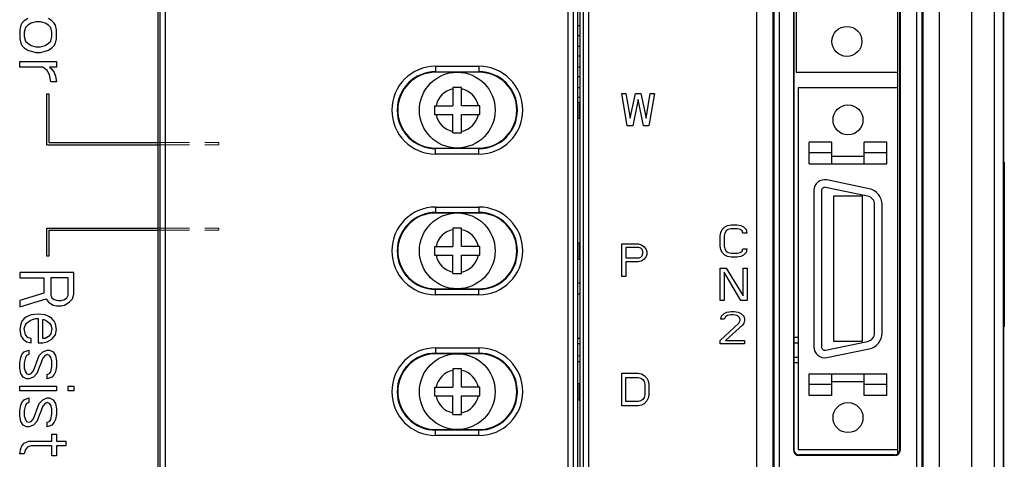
# Model space of a CAD drawing. Extents: x 101 to 1769, y -117 to 553.
# Tile 48 of 60: x 1307 to 1398, y 222 to 262. Entities that reach past the tile are written whole.
import ezdxf

# ---------------------------------------------------------------- set-up
doc = ezdxf.new("R2010")
doc.units = 0
doc.header["$LTSCALE"] = 23.1
doc.header["$MEASUREMENT"] = 0
doc.linetypes.add('HIDDEN2', pattern=[0.1875, 0.125, -0.0625])
doc.layers.get('0').update_dxf_attribs({"linetype": 'CONTINUOUS'})
doc.layers.add('AM_9', color=253, linetype='CONTINUOUS', lineweight=0)

msp = doc.modelspace()

# ---------------------------------------------------------------- linework, layer by layer
at = {"color": 7, "linetype": 'Continuous'}
for p, q in [((1397.824, 184.881), (1397.824, 423.817)), ((1397.859, 184.849), (1397.859, 423.849)), ((1396.986, 185.72), (1396.986, 422.979)), ((1394.899, 186.884), (1394.899, 421.814)), ((1358.705, 206.189), (1358.705, 365.809)), ((1358.99, 365.809), (1358.99, 206.189)), ((1359.489, 365.809), (1359.489, 206.189)), ((1319.718, 208.892), (1319.718, 365.258)), ((1319.871, 365.412), (1319.871, 205.245)), ((1320.37, 365.412), (1320.37, 204.746)), ((1357.602, 207.442), (1357.602, 365.19)), ((1358.102, 207.442), (1358.102, 365.19)), ((1358.47, 363.538), (1358.47, 207.074)), ((1375.04, 200.999), (1375.04, 310.349)), ((1376.538, 200.999), (1376.538, 310.349)), ((1376.638, 200.999), (1376.638, 310.349)), ((1377.138, 200.999), (1377.138, 310.349)), ((1389.78, 310.349), (1389.78, 200.999)), ((1390.28, 310.349), (1390.28, 200.999)), ((1390.38, 310.349), (1390.38, 200.999)), ((1391.878, 310.349), (1391.878, 200.999)), ((1378.415, 309.749), (1378.415, 222.399)), ((1378.459, 309.749), (1378.459, 222.399)), ((1378.659, 309.749), (1378.659, 257.249)), ((1388.059, 222.01), (1388.059, 310.138)), ((1388.259, 222.399), (1388.259, 309.749)), ((1388.303, 222.399), (1388.303, 309.749)), ((1307.357, 262.001), (1307.145, 261.793)), ((1307.677, 262.21), (1307.357, 262.001)), ((1309.911, 262.001), (1309.591, 262.21)), ((1310.123, 261.793), (1309.911, 262.001)), ((1307.038, 261.585), (1306.932, 261.168)), ((1306.932, 261.168), (1306.932, 260.335)), ((1307.145, 261.793), (1307.038, 261.585)), ((1307.464, 261.376), (1307.357, 260.96)), ((1307.677, 261.585), (1307.464, 261.376)), ((1307.996, 261.793), (1307.677, 261.585)), ((1308.421, 261.897), (1307.996, 261.793)), ((1308.847, 261.897), (1308.421, 261.897)), ((1309.272, 261.793), (1308.847, 261.897)), ((1309.591, 261.585), (1309.272, 261.793)), ((1309.804, 261.376), (1309.591, 261.585)), ((1309.911, 260.96), (1309.804, 261.376)), ((1310.23, 261.585), (1310.123, 261.793)), ((1310.336, 261.168), (1310.23, 261.585)), ((1310.336, 260.335), (1310.336, 261.168)), ((1358.47, 261.559), (1358.705, 261.559)), ((1306.932, 260.335), (1307.038, 259.918)), ((1307.357, 260.96), (1307.357, 260.543)), ((1307.357, 260.543), (1307.464, 260.126)), ((1309.804, 260.126), (1309.911, 260.543)), ((1309.911, 260.543), (1309.911, 260.96)), ((1310.23, 259.918), (1310.336, 260.335)), ((1358.47, 260.654), (1358.705, 260.654)), ((1307.038, 259.918), (1307.145, 259.71)), ((1307.145, 259.71), (1307.357, 259.501)), ((1307.357, 259.501), (1307.677, 259.293)), ((1307.464, 260.126), (1307.677, 259.918)), ((1307.677, 259.918), (1307.996, 259.71)), ((1307.677, 259.293), (1308.421, 259.085)), ((1307.996, 259.71), (1308.421, 259.606)), ((1308.421, 259.606), (1308.847, 259.606)), ((1308.847, 259.606), (1309.272, 259.71)), ((1309.272, 259.71), (1309.591, 259.918)), ((1309.272, 259.189), (1309.591, 259.293)), ((1309.591, 259.918), (1309.804, 260.126)), ((1309.591, 259.293), (1309.911, 259.501)), ((1309.911, 259.501), (1310.123, 259.71)), ((1310.123, 259.71), (1310.23, 259.918)), ((1358.47, 259.654), (1358.705, 259.654)), ((1308.421, 259.085), (1308.847, 259.085)), ((1308.847, 259.085), (1309.272, 259.189)), ((1358.47, 258.749), (1358.705, 258.749)), ((1306.932, 258.251), (1310.336, 258.251)), ((1306.932, 257.731), (1306.932, 258.251)), ((1309.059, 257.731), (1306.932, 257.731)), ((1309.485, 257.418), (1309.059, 257.731)), ((1310.336, 257.731), (1309.698, 257.731)), ((1309.698, 257.731), (1309.911, 257.522)), ((1309.911, 257.522), (1310.123, 257.21)), ((1310.336, 258.251), (1310.336, 257.731)), ((1345.362, 257.799), (1345.362, 257.247)), ((1345.362, 257.799), (1349.362, 257.799)), ((1349.362, 257.799), (1349.362, 257.247)), ((1358.47, 257.749), (1358.705, 257.749)), ((1309.698, 257.001), (1309.485, 257.418)), ((1309.804, 256.376), (1309.698, 257.001)), ((1310.123, 257.21), (1310.23, 256.897)), ((1310.23, 256.897), (1310.336, 256.376)), ((1345.362, 257.299), (1349.362, 257.299)), ((1349.362, 257.247), (1345.362, 257.247)), ((1358.47, 256.844), (1358.705, 256.844)), ((1378.659, 257.249), (1388.059, 257.249)), ((1310.336, 256.376), (1309.804, 256.376)), ((1346.959, 255.849), (1346.959, 254.149)), ((1347.759, 255.849), (1346.959, 255.849)), ((1347.759, 254.149), (1347.759, 255.849)), ((1358.47, 255.844), (1358.705, 255.844)), ((1378.859, 255.799), (1378.859, 222.399)), ((1388.059, 255.799), (1378.859, 255.799)), ((1309.432, 255.251), (1309.632, 255.251)), ((1309.432, 250.551), (1309.432, 255.251)), ((1309.632, 255.251), (1309.632, 250.751)), ((1358.47, 254.939), (1358.705, 254.939)), ((1362.57, 255.291), (1362.945, 255.291)), ((1363.07, 252.291), (1362.57, 255.291)), ((1362.945, 255.291), (1363.32, 252.993)), ((1363.32, 252.993), (1363.82, 255.291)), ((1364.07, 254.717), (1363.57, 252.291)), ((1363.82, 255.291), (1364.32, 255.291)), ((1364.57, 252.291), (1364.07, 254.717)), ((1364.32, 255.291), (1364.82, 252.993)), ((1364.82, 252.993), (1365.195, 255.291)), ((1365.57, 255.291), (1365.07, 252.291)), ((1365.195, 255.291), (1365.57, 255.291)), ((1345.259, 254.149), (1346.959, 254.149)), ((1345.259, 254.149), (1345.259, 253.349)), ((1349.459, 254.149), (1347.759, 254.149)), ((1349.459, 253.349), (1349.459, 254.149)), ((1358.47, 254.499), (1358.609, 254.499)), ((1358.609, 254.499), (1358.609, 252.999)), ((1358.609, 253.939), (1358.705, 253.939)), ((1345.259, 253.349), (1346.959, 253.349)), ((1346.959, 251.649), (1346.959, 253.349)), ((1347.759, 251.649), (1347.759, 253.349)), ((1347.759, 253.349), (1349.459, 253.349)), ((1358.47, 252.999), (1358.609, 252.999)), ((1363.57, 252.291), (1363.07, 252.291)), ((1365.07, 252.291), (1364.57, 252.291)), ((1346.959, 251.649), (1347.759, 251.649)), ((1309.432, 250.551), (1319.718, 250.551)), ((1309.632, 250.751), (1319.718, 250.751)), ((1345.362, 249.695), (1345.362, 250.247)), ((1345.362, 250.247), (1349.362, 250.247)), ((1349.362, 250.194), (1345.362, 250.194)), ((1349.362, 249.695), (1349.362, 250.247)), ((1379.859, 248.799), (1379.859, 250.799)), ((1381.959, 250.799), (1379.859, 250.799)), ((1381.959, 248.799), (1381.959, 250.799)), ((1384.959, 248.799), (1384.959, 250.799)), ((1387.059, 250.799), (1384.959, 250.799)), ((1387.059, 248.799), (1387.059, 250.799)), ((1349.362, 249.695), (1345.362, 249.695)), ((1381.959, 249.799), (1379.859, 249.799)), ((1381.959, 249.499), (1384.959, 249.499)), ((1387.059, 249.799), (1384.959, 249.799)), ((1379.859, 248.799), (1387.059, 248.799)), ((1397.9, 248.949), (1397.9, 233.749)), ((1385.271, 245.808), (1381.37, 246.613)), ((1385.412, 246.493), (1381.511, 247.298)), ((1380.309, 246.319), (1380.309, 231.879)), ((1381.009, 246.319), (1381.009, 231.879)), ((1382.109, 245.799), (1382.109, 232.399)), ((1384.809, 245.799), (1382.109, 245.799)), ((1384.809, 232.399), (1384.809, 245.799)), ((1345.362, 244.799), (1345.362, 244.247)), ((1345.362, 244.799), (1349.362, 244.799)), ((1349.362, 244.799), (1349.362, 244.247)), ((1385.909, 233.174), (1385.909, 245.024)), ((1386.609, 233.174), (1386.609, 245.024)), ((1345.362, 244.299), (1349.362, 244.299)), ((1349.362, 244.247), (1345.362, 244.247)), ((1371.827, 242.714), (1372.082, 242.969)), ((1372.082, 242.969), (1372.337, 243.097)), ((1372.337, 243.097), (1372.657, 243.16)), ((1372.657, 243.16), (1373.231, 243.16)), ((1373.231, 243.16), (1373.55, 243.097)), ((1373.55, 243.097), (1373.806, 242.969)), ((1373.806, 242.969), (1374.061, 242.714)), ((1309.432, 242.851), (1319.718, 242.851)), ((1309.432, 240.251), (1309.432, 242.851)), ((1309.632, 242.651), (1319.718, 242.651)), ((1309.632, 242.651), (1309.632, 240.251)), ((1346.959, 242.849), (1346.959, 241.149)), ((1347.759, 242.849), (1346.959, 242.849)), ((1347.759, 241.149), (1347.759, 242.849)), ((1371.635, 242.139), (1371.699, 242.458)), ((1371.635, 241.182), (1371.635, 242.139)), ((1371.699, 242.458), (1371.827, 242.714)), ((1372.082, 242.394), (1372.018, 242.139)), ((1372.018, 242.139), (1372.018, 241.182)), ((1372.21, 242.586), (1372.082, 242.394)), ((1372.401, 242.714), (1372.21, 242.586)), ((1372.657, 242.777), (1372.401, 242.714)), ((1373.231, 242.777), (1372.657, 242.777)), ((1373.486, 242.714), (1373.231, 242.777)), ((1373.678, 242.586), (1373.486, 242.714)), ((1373.742, 242.394), (1373.678, 242.586)), ((1374.125, 242.394), (1373.742, 242.394)), ((1374.061, 242.714), (1374.125, 242.394)), ((1345.259, 241.149), (1345.259, 240.349)), ((1345.259, 241.149), (1346.959, 241.149)), ((1349.459, 241.149), (1347.759, 241.149)), ((1349.459, 240.349), (1349.459, 241.149)), ((1358.47, 241.499), (1358.609, 241.499)), ((1358.609, 241.499), (1358.609, 239.999)), ((1362.57, 238.387), (1362.57, 241.387)), ((1362.57, 241.387), (1364.07, 241.387)), ((1364.132, 241.067), (1362.945, 241.067)), ((1362.945, 241.067), (1362.945, 240.11)), ((1364.07, 241.387), (1364.382, 241.323)), ((1364.32, 241.004), (1364.132, 241.067)), ((1364.382, 241.323), (1364.632, 241.131)), ((1364.632, 241.131), (1364.82, 240.876)), ((1371.699, 240.862), (1371.635, 241.182)), ((1372.018, 241.182), (1372.082, 240.926)), ((1309.632, 240.251), (1309.432, 240.251)), ((1345.259, 240.349), (1346.959, 240.349)), ((1346.959, 238.649), (1346.959, 240.349)), ((1347.759, 238.649), (1347.759, 240.349)), ((1347.759, 240.349), (1349.459, 240.349)), ((1364.132, 240.11), (1364.32, 240.174)), ((1364.445, 240.876), (1364.32, 241.004)), ((1364.32, 240.174), (1364.445, 240.301)), ((1364.507, 240.684), (1364.445, 240.876)), ((1364.445, 240.301), (1364.507, 240.493)), ((1364.507, 240.493), (1364.507, 240.684)), ((1364.82, 240.238), (1364.632, 239.982)), ((1364.82, 240.876), (1364.882, 240.684)), ((1364.882, 240.429), (1364.82, 240.238)), ((1364.882, 240.684), (1364.882, 240.429)), ((1371.827, 240.607), (1371.699, 240.862)), ((1372.082, 240.352), (1371.827, 240.607)), ((1372.082, 240.926), (1372.21, 240.735)), ((1372.337, 240.224), (1372.082, 240.352)), ((1372.21, 240.735), (1372.401, 240.607)), ((1372.657, 240.16), (1372.337, 240.224)), ((1372.401, 240.607), (1372.657, 240.543)), ((1372.657, 240.543), (1373.231, 240.543)), ((1373.231, 240.16), (1372.657, 240.16)), ((1373.231, 240.543), (1373.486, 240.607)), ((1373.55, 240.224), (1373.231, 240.16)), ((1373.486, 240.607), (1373.678, 240.735)), ((1373.806, 240.352), (1373.55, 240.224)), ((1373.678, 240.735), (1373.742, 240.926)), ((1373.742, 240.926), (1374.125, 240.926)), ((1374.061, 240.607), (1373.806, 240.352)), ((1374.125, 240.926), (1374.061, 240.607)), ((1358.47, 239.999), (1358.609, 239.999)), ((1362.945, 240.11), (1364.132, 240.11)), ((1364.07, 239.727), (1362.945, 239.727)), ((1362.945, 239.727), (1362.945, 238.387)), ((1364.382, 239.791), (1364.07, 239.727)), ((1364.632, 239.982), (1364.382, 239.791)), ((1311.932, 238.751), (1306.932, 238.751)), ((1306.932, 238.751), (1306.932, 238.251)), ((1311.932, 236.751), (1311.932, 238.751)), ((1346.959, 238.649), (1347.759, 238.649)), ((1362.945, 238.387), (1362.57, 238.387)), ((1371.635, 236.16), (1371.635, 239.16)), ((1371.635, 239.16), (1372.198, 239.16)), ((1372.01, 238.777), (1372.01, 236.16)), ((1373.573, 236.16), (1372.01, 238.777)), ((1372.198, 239.16), (1373.76, 236.607)), ((1373.76, 236.607), (1373.76, 239.16)), ((1373.76, 239.16), (1374.135, 239.16)), ((1374.135, 239.16), (1374.135, 236.16)), ((1306.932, 238.251), (1309.166, 238.251)), ((1309.166, 238.251), (1309.166, 236.835)), ((1311.4, 238.251), (1309.804, 238.251)), ((1309.804, 238.251), (1309.804, 236.668)), ((1311.4, 236.668), (1311.4, 238.251)), ((1358.47, 237.794), (1358.705, 237.794)), ((1309.166, 236.835), (1306.932, 236.168)), ((1309.804, 236.668), (1309.911, 236.418)), ((1311.294, 236.418), (1311.4, 236.668)), ((1311.825, 236.335), (1311.932, 236.751)), ((1345.362, 236.695), (1345.362, 237.247)), ((1345.362, 237.247), (1349.362, 237.247)), ((1349.362, 237.194), (1345.362, 237.194)), ((1349.362, 236.695), (1345.362, 236.695)), ((1349.362, 236.695), (1349.362, 237.247)), ((1358.47, 236.794), (1358.705, 236.794)), ((1306.932, 235.585), (1309.379, 236.335)), ((1306.932, 236.168), (1306.932, 235.585)), ((1309.379, 236.335), (1309.591, 236.001)), ((1309.591, 236.001), (1310.017, 235.751)), ((1309.911, 236.418), (1310.123, 236.251)), ((1310.017, 235.751), (1310.336, 235.668)), ((1310.123, 236.251), (1310.442, 236.168)), ((1310.336, 235.668), (1310.762, 235.668)), ((1310.442, 236.168), (1310.762, 236.168)), ((1310.762, 236.168), (1311.081, 236.251)), ((1310.762, 235.668), (1311.081, 235.751)), ((1311.081, 236.251), (1311.294, 236.418)), ((1311.081, 235.751), (1311.506, 236.001)), ((1311.506, 236.001), (1311.825, 236.335)), ((1372.01, 236.16), (1371.635, 236.16)), ((1374.135, 236.16), (1373.573, 236.16)), ((1307.996, 234.835), (1307.57, 234.668)), ((1308.634, 234.918), (1307.996, 234.835)), ((1309.272, 234.835), (1308.634, 234.918)), ((1309.698, 234.668), (1309.272, 234.835)), ((1371.698, 234.458), (1371.76, 234.714)), ((1371.76, 234.714), (1372.01, 234.969)), ((1372.01, 234.969), (1372.26, 235.097)), ((1372.323, 234.777), (1372.135, 234.65)), ((1372.26, 235.097), (1372.698, 235.16)), ((1372.635, 234.841), (1372.323, 234.777)), ((1372.885, 234.841), (1372.635, 234.841)), ((1372.698, 235.16), (1372.948, 235.16)), ((1373.198, 234.777), (1372.885, 234.841)), ((1372.948, 235.16), (1373.323, 235.097)), ((1373.385, 234.65), (1373.198, 234.777)), ((1373.323, 235.097), (1373.573, 234.969)), ((1373.573, 234.969), (1373.823, 234.714)), ((1373.823, 234.714), (1373.885, 234.458)), ((1307.038, 234.001), (1306.932, 233.501)), ((1307.145, 234.251), (1307.038, 234.001)), ((1307.357, 234.501), (1307.145, 234.251)), ((1307.57, 234.668), (1307.357, 234.501)), ((1307.357, 233.585), (1307.464, 233.918)), ((1307.464, 233.918), (1307.57, 234.085)), ((1307.57, 234.085), (1307.889, 234.335)), ((1307.889, 234.335), (1308.102, 234.418)), ((1308.102, 234.418), (1308.421, 234.501)), ((1308.421, 234.501), (1308.634, 234.501)), ((1308.634, 234.501), (1308.634, 232.251)), ((1309.059, 234.418), (1309.166, 234.418)), ((1309.059, 232.668), (1309.059, 234.418)), ((1309.166, 234.418), (1309.379, 234.335)), ((1309.379, 234.335), (1309.698, 234.085)), ((1309.911, 234.501), (1309.698, 234.668)), ((1309.698, 234.085), (1309.804, 233.918)), ((1309.804, 233.918), (1309.911, 233.585)), ((1310.123, 234.251), (1309.911, 234.501)), ((1310.23, 234.001), (1310.123, 234.251)), ((1310.336, 233.501), (1310.23, 234.001)), ((1371.635, 232.48), (1373.385, 234.075)), ((1372.01, 234.458), (1371.698, 234.458)), ((1372.135, 234.65), (1372.01, 234.458)), ((1373.698, 233.884), (1372.135, 232.48)), ((1373.51, 234.458), (1373.385, 234.65)), ((1373.385, 234.075), (1373.51, 234.331)), ((1373.51, 234.331), (1373.51, 234.458)), ((1373.823, 234.075), (1373.698, 233.884)), ((1373.885, 234.331), (1373.823, 234.075)), ((1373.885, 234.458), (1373.885, 234.331)), ((1306.932, 233.501), (1307.038, 232.918)), ((1307.038, 232.918), (1307.251, 232.585)), ((1307.464, 233.001), (1307.357, 233.585)), ((1307.677, 232.751), (1307.464, 233.001)), ((1309.804, 233.085), (1309.591, 232.835)), ((1309.911, 233.585), (1309.804, 233.085)), ((1309.911, 232.585), (1310.23, 233.001)), ((1310.23, 233.001), (1310.336, 233.501)), ((1307.251, 232.585), (1307.57, 232.335)), ((1307.57, 232.335), (1307.996, 232.251)), ((1307.996, 232.668), (1307.677, 232.751)), ((1307.996, 232.251), (1307.996, 232.668)), ((1308.634, 232.251), (1309.059, 232.251)), ((1309.272, 232.668), (1309.059, 232.668)), ((1309.059, 232.251), (1309.485, 232.335)), ((1309.591, 232.835), (1309.272, 232.668)), ((1309.485, 232.335), (1309.911, 232.585)), ((1358.697, 232.157), (1358.457, 232.156)), ((1358.705, 232.657), (1358.47, 232.656)), ((1371.635, 232.16), (1371.635, 232.48)), ((1373.885, 232.16), (1371.635, 232.16)), ((1372.135, 232.48), (1373.885, 232.48)), ((1373.885, 232.48), (1373.885, 232.16)), ((1378.859, 232.763), (1378.459, 232.761)), ((1378.459, 232.261), (1378.859, 232.263)), ((1381.37, 231.585), (1385.271, 232.39)), ((1382.109, 232.399), (1384.809, 232.399)), ((1307.038, 230.918), (1307.145, 231.168)), ((1307.145, 231.168), (1307.357, 231.418)), ((1307.357, 231.418), (1307.783, 231.585)), ((1307.57, 231.085), (1307.464, 230.918)), ((1307.783, 231.168), (1307.57, 231.085)), ((1307.783, 231.585), (1307.783, 231.168)), ((1308.208, 229.668), (1308.74, 231.085)), ((1308.74, 231.085), (1309.059, 231.418)), ((1309.059, 231.418), (1309.485, 231.585)), ((1309.272, 231.085), (1309.059, 230.835)), ((1309.485, 231.168), (1309.272, 231.085)), ((1309.485, 231.585), (1309.698, 231.585)), ((1309.698, 231.085), (1309.485, 231.168)), ((1309.698, 231.585), (1310.017, 231.418)), ((1309.804, 230.918), (1309.698, 231.085)), ((1310.017, 231.418), (1310.23, 231.085)), ((1310.23, 231.085), (1310.336, 230.585)), ((1345.362, 231.799), (1345.362, 231.247)), ((1345.362, 231.799), (1349.362, 231.799)), ((1345.362, 231.299), (1349.362, 231.299)), ((1349.362, 231.247), (1345.362, 231.247)), ((1349.362, 231.799), (1349.362, 231.247)), ((1381.511, 230.9), (1385.412, 231.705)), ((1306.932, 230.418), (1307.038, 230.918)), ((1306.932, 229.918), (1306.932, 230.418)), ((1307.464, 230.918), (1307.357, 230.418)), ((1307.357, 230.418), (1307.357, 229.918)), ((1309.059, 230.835), (1308.528, 229.418)), ((1309.911, 230.585), (1309.804, 230.918)), ((1309.911, 230.085), (1309.911, 230.585)), ((1310.336, 230.585), (1310.336, 230.085)), ((1358.705, 231.041), (1358.47, 231.042)), ((1358.47, 230.542), (1358.705, 230.541)), ((1378.459, 230.938), (1378.859, 230.935)), ((1378.459, 230.438), (1378.859, 230.435)), ((1307.038, 229.418), (1306.932, 229.918)), ((1307.251, 229.085), (1307.038, 229.418)), ((1307.357, 229.918), (1307.464, 229.585)), ((1307.464, 229.585), (1307.57, 229.418)), ((1307.57, 229.418), (1307.783, 229.335)), ((1307.783, 229.335), (1307.996, 229.418)), ((1307.996, 229.418), (1308.208, 229.668)), ((1308.528, 229.418), (1308.208, 229.085)), ((1309.485, 229.335), (1309.698, 229.418)), ((1309.485, 228.918), (1309.485, 229.335)), ((1309.698, 229.418), (1309.804, 229.585)), ((1309.804, 229.585), (1309.911, 230.085)), ((1310.123, 229.335), (1309.911, 229.085)), ((1310.23, 229.585), (1310.123, 229.335)), ((1310.336, 230.085), (1310.23, 229.585)), ((1346.959, 229.849), (1346.959, 228.149)), ((1347.759, 229.849), (1346.959, 229.849)), ((1347.759, 228.149), (1347.759, 229.849)), ((1362.57, 229.446), (1364.07, 229.446)), ((1362.57, 226.446), (1362.57, 229.446)), ((1364.07, 229.446), (1364.382, 229.383)), ((1364.382, 229.383), (1364.632, 229.255)), ((1364.632, 229.255), (1364.882, 229)), ((1379.859, 227.399), (1379.859, 229.399)), ((1379.859, 229.399), (1387.059, 229.399)), ((1381.959, 227.399), (1381.959, 229.399)), ((1384.959, 227.399), (1384.959, 229.399)), ((1387.059, 227.399), (1387.059, 229.399)), ((1307.57, 228.918), (1307.251, 229.085)), ((1307.783, 228.918), (1307.57, 228.918)), ((1308.208, 229.085), (1307.783, 228.918)), ((1309.911, 229.085), (1309.485, 228.918)), ((1358.47, 228.499), (1358.609, 228.499)), ((1358.609, 228.499), (1358.609, 226.999)), ((1362.945, 229.063), (1364.07, 229.063)), ((1362.945, 226.829), (1362.945, 229.063)), ((1364.07, 229.063), (1364.32, 229)), ((1364.32, 229), (1364.507, 228.872)), ((1364.507, 228.872), (1364.632, 228.68)), ((1364.632, 228.68), (1364.695, 228.425)), ((1364.695, 228.425), (1364.695, 227.468)), ((1364.882, 229), (1365.007, 228.744)), ((1365.007, 228.744), (1365.07, 228.425)), ((1365.07, 228.425), (1365.07, 227.468)), ((1381.959, 228.399), (1379.859, 228.399)), ((1381.959, 228.699), (1384.959, 228.699)), ((1387.059, 228.399), (1384.959, 228.399)), ((1306.932, 228.251), (1310.336, 228.251)), ((1306.932, 227.835), (1306.932, 228.251)), ((1310.336, 227.835), (1306.932, 227.835)), ((1310.336, 228.251), (1310.336, 227.835)), ((1311.4, 228.251), (1311.932, 228.251)), ((1311.4, 227.835), (1311.4, 228.251)), ((1311.932, 227.835), (1311.4, 227.835)), ((1311.932, 228.251), (1311.932, 227.835)), ((1345.259, 228.149), (1346.959, 228.149)), ((1345.259, 228.149), (1345.259, 227.349)), ((1349.459, 228.149), (1347.759, 228.149)), ((1349.459, 227.349), (1349.459, 228.149)), ((1364.695, 227.468), (1364.632, 227.212)), ((1365.07, 227.468), (1365.007, 227.149)), ((1307.038, 226.501), (1307.145, 226.751)), ((1307.145, 226.751), (1307.357, 227.001)), ((1307.357, 227.001), (1307.783, 227.168)), ((1307.57, 226.668), (1307.464, 226.501)), ((1307.783, 226.751), (1307.57, 226.668)), ((1307.783, 227.168), (1307.783, 226.751)), ((1308.208, 225.251), (1308.74, 226.668)), ((1308.74, 226.668), (1309.059, 227.001)), ((1309.059, 227.001), (1309.485, 227.168)), ((1309.272, 226.668), (1309.059, 226.418)), ((1309.485, 226.751), (1309.272, 226.668)), ((1309.485, 227.168), (1309.698, 227.168)), ((1309.698, 226.668), (1309.485, 226.751)), ((1309.698, 227.168), (1310.017, 227.001)), ((1309.804, 226.501), (1309.698, 226.668)), ((1310.017, 227.001), (1310.23, 226.668)), ((1310.23, 226.668), (1310.336, 226.168)), ((1345.259, 227.349), (1346.959, 227.349)), ((1346.959, 225.649), (1346.959, 227.349)), ((1347.759, 225.649), (1347.759, 227.349)), ((1347.759, 227.349), (1349.459, 227.349)), ((1358.47, 226.999), (1358.609, 226.999)), ((1364.07, 226.829), (1362.945, 226.829)), ((1364.32, 226.893), (1364.07, 226.829)), ((1364.507, 227.021), (1364.32, 226.893)), ((1364.632, 226.638), (1364.382, 226.51)), ((1364.632, 227.212), (1364.507, 227.021)), ((1364.882, 226.893), (1364.632, 226.638)), ((1365.007, 227.149), (1364.882, 226.893)), ((1381.959, 227.399), (1379.859, 227.399)), ((1387.059, 227.399), (1384.959, 227.399)), ((1306.932, 226.001), (1307.038, 226.501)), ((1306.932, 225.501), (1306.932, 226.001)), ((1307.464, 226.501), (1307.357, 226.001)), ((1307.357, 226.001), (1307.357, 225.501)), ((1309.059, 226.418), (1308.528, 225.001)), ((1309.911, 226.168), (1309.804, 226.501)), ((1309.804, 225.168), (1309.911, 225.668)), ((1309.911, 225.668), (1309.911, 226.168)), ((1310.336, 225.668), (1310.23, 225.168)), ((1310.336, 226.168), (1310.336, 225.668)), ((1346.959, 225.649), (1347.759, 225.649)), ((1364.07, 226.446), (1362.57, 226.446)), ((1364.382, 226.51), (1364.07, 226.446)), ((1307.038, 225.001), (1306.932, 225.501)), ((1307.251, 224.668), (1307.038, 225.001)), ((1307.357, 225.501), (1307.464, 225.168)), ((1307.464, 225.168), (1307.57, 225.001)), ((1307.57, 225.001), (1307.783, 224.918)), ((1307.783, 224.918), (1307.996, 225.001)), ((1307.996, 225.001), (1308.208, 225.251)), ((1308.528, 225.001), (1308.208, 224.668)), ((1309.485, 224.918), (1309.698, 225.001)), ((1309.485, 224.501), (1309.485, 224.918)), ((1309.698, 225.001), (1309.804, 225.168)), ((1310.123, 224.918), (1309.911, 224.668)), ((1310.23, 225.168), (1310.123, 224.918)), ((1307.57, 224.501), (1307.251, 224.668)), ((1307.783, 224.501), (1307.57, 224.501)), ((1308.208, 224.668), (1307.783, 224.501)), ((1309.911, 224.668), (1309.485, 224.501)), ((1309.911, 223.835), (1310.336, 223.835)), ((1309.911, 223.168), (1309.911, 223.835)), ((1310.336, 223.835), (1310.336, 223.168)), ((1345.362, 223.695), (1345.362, 224.247)), ((1345.362, 224.247), (1349.362, 224.247)), ((1349.362, 224.194), (1345.362, 224.194)), ((1349.362, 223.695), (1349.362, 224.247)), ((1307.145, 222.751), (1307.357, 223.001)), ((1307.357, 223.001), (1307.783, 223.168)), ((1307.783, 223.168), (1309.911, 223.168)), ((1310.336, 223.168), (1311.187, 223.168)), ((1311.187, 223.168), (1311.187, 222.751)), ((1349.362, 223.695), (1345.362, 223.695)), ((1306.932, 222.001), (1307.038, 222.501)), ((1307.357, 222.001), (1306.932, 222.001)), ((1307.038, 222.501), (1307.145, 222.751)), ((1307.464, 222.418), (1307.357, 222.001)), ((1307.677, 222.668), (1307.464, 222.418)), ((1307.996, 222.751), (1307.677, 222.668)), ((1309.911, 222.751), (1307.996, 222.751)), ((1309.911, 221.835), (1309.911, 222.751)), ((1311.187, 222.751), (1310.336, 222.751)), ((1310.336, 222.751), (1310.336, 221.835)), ((1378.459, 222.399), (1378.415, 222.399)), ((1378.859, 222.399), (1388.059, 222.399)), ((1388.303, 222.399), (1388.259, 222.399)), ((1310.336, 221.835), (1309.911, 221.835)), ((1378.959, 221.899), (1378.959, 221.855)), ((1387.759, 221.899), (1378.959, 221.899)), ((1387.759, 221.855), (1378.959, 221.855)), ((1387.759, 221.855), (1387.759, 221.899))]:
    msp.add_line(p, q, dxfattribs=at)
for centre, radius in [((1383.359, 260.099), 1.385), ((1347.359, 253.749), 3.5), ((1383.459, 252.849), 1.385), ((1347.359, 240.749), 3.5), ((1347.359, 227.749), 3.5), ((1383.459, 225.349), 1.385)]:
    msp.add_circle(centre, radius, dxfattribs=at)
for centre, radius, start, end in [((1345.362, 253.747), 4.052, 90, 270), ((1349.362, 253.747), 4.052, 270, 90), ((1345.362, 253.747), 3.553, 90, 270), ((1345.362, 253.747), 3.5, 90, 270), ((1349.362, 253.747), 3.553, 270, 90), ((1349.362, 253.747), 3.5, 270, 90), ((1347.359, 253.749), 2, 101.53696, 168.46304), ((1347.359, 253.749), 2, 11.53696, 78.46304), ((1347.359, 253.749), 2, 191.53696, 258.46304), ((1347.359, 253.749), 2, 281.53696, 348.46304), ((1381.309, 246.319), 1, 78.34071, 180), ((1381.309, 246.319), 0.3, 78.34071, 180), ((1385.109, 245.024), 0.8, 0, 78.34071), ((1385.109, 245.024), 1.5, 0, 78.34071), ((1345.362, 240.747), 4.052, 90, 270), ((1349.362, 240.747), 4.052, 270, 90), ((1345.362, 240.747), 3.553, 90, 270), ((1345.362, 240.747), 3.5, 90, 270), ((1349.362, 240.747), 3.553, 270, 90), ((1349.362, 240.747), 3.5, 270, 90), ((1347.359, 240.749), 2, 101.53696, 168.46304), ((1347.359, 240.749), 2, 11.53696, 78.46304), ((1347.359, 240.749), 2, 191.53696, 258.46304), ((1347.359, 240.749), 2, 281.53696, 348.46304), ((1385.109, 233.174), 0.8, 281.65929, 0), ((1385.109, 233.174), 1.5, 281.65929, 0), ((1345.362, 227.747), 4.052, 90, 270), ((1345.362, 227.747), 3.553, 90, 270), ((1345.362, 227.747), 3.5, 90, 270), ((1349.362, 227.747), 4.052, 270, 90), ((1349.362, 227.747), 3.553, 270, 90), ((1349.362, 227.747), 3.5, 270, 90), ((1381.309, 231.879), 1, 180, 281.65929), ((1381.309, 231.879), 0.3, 180, 281.65929), ((1347.359, 227.749), 2, 101.53696, 168.46304), ((1347.359, 227.749), 2, 11.53696, 78.46304), ((1347.359, 227.749), 2, 191.53696, 258.46304), ((1347.359, 227.749), 2, 281.53696, 348.46304), ((1378.959, 222.399), 0.544, 180, 270), ((1378.959, 222.399), 0.5, 180, 270), ((1387.759, 222.399), 0.544, 270, 0), ((1387.759, 222.399), 0.5, 270, 0)]:
    msp.add_arc(centre, radius, start, end, dxfattribs=at)
at = {"layer": 'AM_9', "linetype": 'HIDDEN2'}
for p, q in [((1319.718, 250.751), (1325.332, 250.751)), ((1319.718, 250.551), (1325.332, 250.551)), ((1325.332, 250.751), (1325.332, 250.551)), ((1319.718, 242.851), (1325.332, 242.851)), ((1319.718, 242.651), (1325.332, 242.651)), ((1325.332, 242.851), (1325.332, 242.651))]:
    msp.add_line(p, q, dxfattribs=at)

doc.saveas('drawing.dxf')
